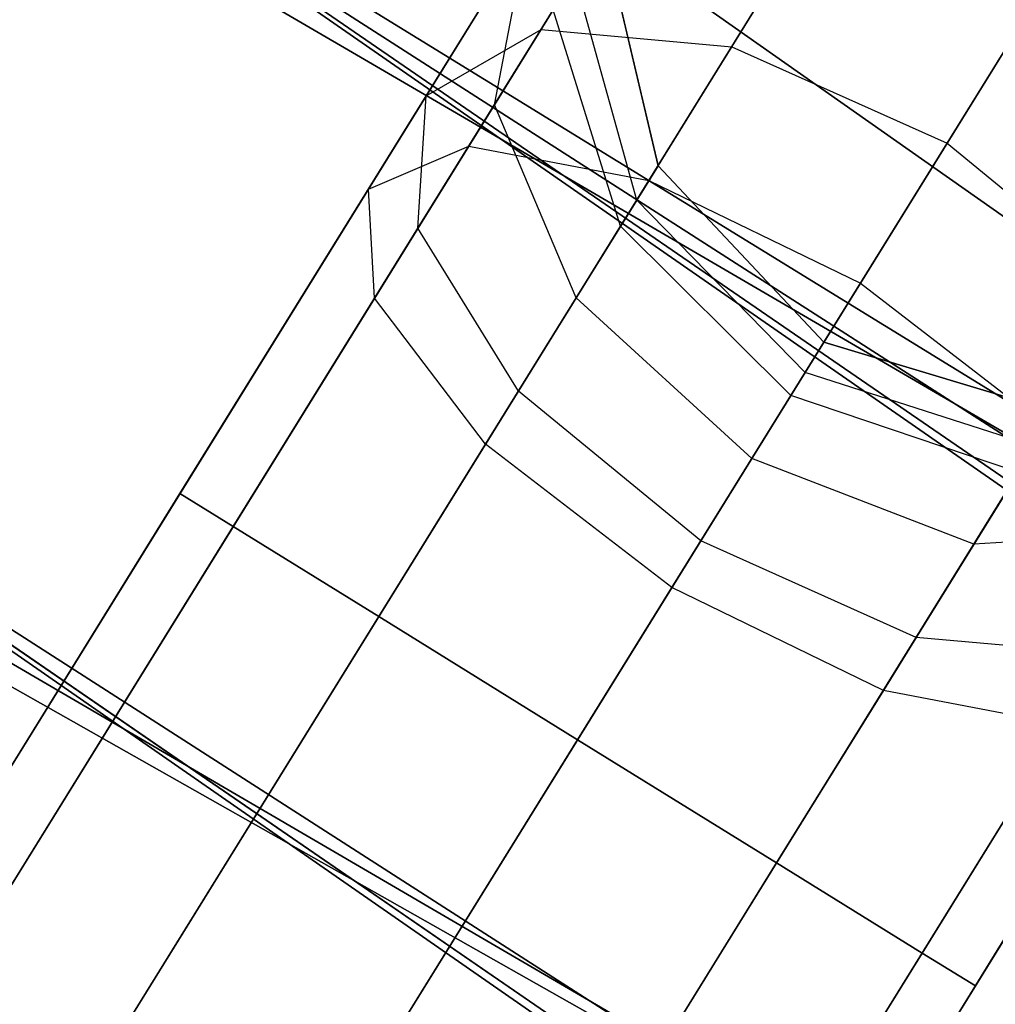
# Model space of a CAD drawing. Extents: x -129 to 129, y -127 to 130.
# Tile 105 of 188: x -34.29 to -32.2, y -52.78 to -50.68. Entities that reach past the tile are written whole.
import ezdxf

# ---------------------------------------------------------------- set-up
doc = ezdxf.new("R2010")
doc.units = 0
doc.header["$LTSCALE"] = 25.4
doc.layers.get('0').update_dxf_attribs({"linetype": 'CONTINUOUS'})

# ---------------------------------------------------------------- blocks, each defined once
blk = doc.blocks.new('NOME_B_PM2_STL')
at = {"color": 0}
for p, q in [((91.0597, -47.4466, 18.9499), (98.761, -52.8635, 18.9499)), ((98.761, -52.8635, 17.9499), (91.0597, -47.4466, 17.9499)), ((91.0597, -47.4466, 18.9499), (98.761, -52.8635, 18.9499)), ((98.761, -52.8635, 17.9499), (91.0597, -47.4466, 17.9499)), ((98.8257, -53.4824, 540.5779), (91.0293, -48.0681, 540.5779)), ((91.0293, -48.0681, 525.5779), (98.8257, -53.4824, 525.5779)), ((91.0293, -48.0681, 525.5779), (98.8257, -53.4824, 525.5779)), ((98.8257, -53.4824, 540.5779), (91.0293, -48.0681, 540.5779)), ((99.0944, -53.639, 26.5779), (91.2708, -48.2639, 26.5779)), ((91.2708, -48.2639, 17.0779), (99.0944, -53.639, 17.0779)), ((91.2708, -48.2639, 17.0779), (99.0944, -53.639, 17.0779)), ((99.0944, -53.639, 26.5779), (91.2708, -48.2639, 26.5779)), ((98.8422, -48.7266, 524.5779), (72.5206, -91.2375, 524.5779)), ((98.8422, -48.7266, 524.5779), (72.5206, -91.2375, 524.5779)), ((72.5206, -91.2375, 344.5779), (98.8422, -48.7266, 344.5779)), ((72.5206, -91.2375, 344.5779), (98.8422, -48.7266, 344.5779)), ((98.9561, -48.7972, 525.0779), (72.6345, -91.308, 525.0779)), ((98.9561, -48.7972, 525.0779), (72.6345, -91.308, 525.0779)), ((98.9561, -48.7972, 524.0779), (72.6345, -91.308, 524.0779)), ((98.9561, -48.7972, 524.0779), (72.6345, -91.308, 524.0779)), ((72.6345, -91.308, 344.0779), (98.9561, -48.7972, 344.0779)), ((72.6345, -91.308, 344.0779), (98.9561, -48.7972, 344.0779)), ((72.6345, -91.308, 345.0779), (98.9561, -48.7972, 345.0779)), ((72.6345, -91.308, 345.0779), (98.9561, -48.7972, 345.0779)), ((99.2673, -48.9899, 525.4439), (72.9457, -91.5007, 525.4439)), ((99.2673, -48.9899, 525.4439), (72.9457, -91.5007, 525.4439)), ((99.2673, -48.9899, 523.7119), (72.9457, -91.5007, 523.7119)), ((99.2673, -48.9899, 523.7119), (72.9457, -91.5007, 523.7119)), ((72.9457, -91.5007, 343.7118), (99.2673, -48.9899, 343.7118)), ((72.9457, -91.5007, 343.7118), (99.2673, -48.9899, 343.7118)), ((72.9457, -91.5007, 345.4439), (99.2673, -48.9899, 345.4439)), ((72.9457, -91.5007, 345.4439), (99.2673, -48.9899, 345.4439)), ((90.0818, -49.231, 540.5779), (98.067, -54.7763, 540.5779)), ((98.067, -54.7763, 525.5779), (90.0818, -49.231, 525.5779)), ((90.0818, -49.231, 540.5779), (98.067, -54.7763, 540.5779)), ((98.067, -54.7763, 525.5779), (90.0818, -49.231, 525.5779)), ((99.6924, -49.2531, 523.5779), (73.3708, -91.7639, 523.5779)), ((99.6924, -49.2531, 525.5779), (73.3708, -91.7639, 525.5779)), ((99.6924, -49.2531, 525.5779), (73.3708, -91.7639, 525.5779)), ((99.6924, -49.2531, 523.5779), (73.3708, -91.7639, 523.5779)), ((73.3708, -91.7639, 345.5779), (99.6924, -49.2531, 345.5779)), ((73.3708, -91.7639, 343.5779), (99.6924, -49.2531, 343.5779)), ((73.3708, -91.7639, 343.5779), (99.6924, -49.2531, 343.5779)), ((73.3708, -91.7639, 345.5779), (99.6924, -49.2531, 345.5779)), ((90.3293, -49.4316, 26.5779), (98.3421, -54.9368, 26.5779)), ((98.3421, -54.9368, 17.0779), (90.3293, -49.4316, 17.0779)), ((90.3293, -49.4316, 26.5779), (98.3421, -54.9368, 26.5779)), ((98.3421, -54.9368, 17.0779), (90.3293, -49.4316, 17.0779)), ((100.8002, -54.5923, 702.0779), (92.8112, -49.4664, 702.0779)), ((92.8112, -49.4664, 692.5779), (100.8002, -54.5923, 692.5779)), ((92.8112, -49.4664, 692.5779), (100.8002, -54.5923, 692.5779)), ((100.8002, -54.5923, 702.0779), (92.8112, -49.4664, 702.0779)), ((100.1175, -49.5163, 523.7119), (73.7959, -92.0272, 523.7119)), ((100.1175, -49.5163, 523.7119), (73.7959, -92.0272, 523.7119)), ((100.1175, -49.5163, 525.4439), (73.7959, -92.0272, 525.4439)), ((100.1175, -49.5163, 525.4439), (73.7959, -92.0272, 525.4439)), ((73.7959, -92.0272, 345.4439), (100.1175, -49.5163, 345.4439)), ((73.7959, -92.0272, 345.4439), (100.1175, -49.5163, 345.4439)), ((73.7959, -92.0272, 343.7118), (100.1175, -49.5163, 343.7118)), ((73.7959, -92.0272, 343.7118), (100.1175, -49.5163, 343.7118)), ((100.4287, -49.709, 524.0779), (74.1071, -92.2198, 524.0779)), ((100.4287, -49.709, 524.0779), (74.1071, -92.2198, 524.0779)), ((100.4287, -49.709, 525.0779), (74.1071, -92.2198, 525.0779)), ((100.4287, -49.709, 525.0779), (74.1071, -92.2198, 525.0779)), ((74.1071, -92.2198, 345.0779), (100.4287, -49.709, 345.0779)), ((74.1071, -92.2198, 345.0779), (100.4287, -49.709, 345.0779)), ((74.1071, -92.2198, 344.0779), (100.4287, -49.709, 344.0779)), ((74.1071, -92.2198, 344.0779), (100.4287, -49.709, 344.0779)), ((100.5426, -49.7795, 524.5779), (74.221, -92.2904, 524.5779)), ((100.5426, -49.7795, 524.5779), (74.221, -92.2904, 524.5779)), ((74.221, -92.2904, 344.5779), (100.5426, -49.7795, 344.5779)), ((74.221, -92.2904, 344.5779), (100.5426, -49.7795, 344.5779)), ((93.7712, -50.1156, 19.0779), (101.8482, -55.0874, 19.0779)), ((101.8482, -55.0874, 20.0779), (93.7712, -50.1156, 20.0779)), ((93.7712, -50.1156, 19.0779), (101.8482, -55.0874, 19.0779)), ((101.8482, -55.0874, 20.0779), (93.7712, -50.1156, 20.0779)), ((91.9069, -50.6632, 702.0779), (100.0892, -55.9131, 702.0779)), ((100.0892, -55.9131, 692.5779), (91.9069, -50.6632, 692.5779)), ((91.9069, -50.6632, 702.0779), (100.0892, -55.9131, 702.0779)), ((100.0892, -55.9131, 692.5779), (91.9069, -50.6632, 692.5779)), ((103.1333, -55.7854, 343.5779), (94.9348, -51.0016, 343.5779)), ((94.9348, -51.0016, 328.5779), (103.1333, -55.7854, 328.5779)), ((94.9348, -51.0016, 328.5779), (103.1333, -55.7854, 328.5779)), ((103.1333, -55.7854, 343.5779), (94.9348, -51.0016, 343.5779)), ((97.4231, -51.9684, 28.0599), (97.9753, -51.0765, 27.0109)), ((97.4231, -51.9684, 28.0599), (97.9753, -51.0765, 27.0109)), ((97.0155, -51.9313, 27.7429), (97.4973, -51.1533, 26.8279)), ((97.0155, -51.9313, 27.7429), (97.4973, -51.1533, 26.8279)), ((97.8835, -52.1747, 28.1759), (98.4615, -51.2411, 27.0779)), ((97.8835, -52.1747, 28.1759), (98.4615, -51.2411, 27.0779)), ((96.77, -52.0733, 27.3099), (97.1554, -51.4509, 26.5779)), ((96.77, -52.0733, 27.3099), (97.1554, -51.4509, 26.5779)), ((97.7356, -51.4637, 691.5513), (97.2461, -52.2543, 690.93)), ((97.7356, -51.4637, 691.5513), (97.2461, -52.2543, 690.93)), ((97.2461, -52.2543, 542.2257), (97.7356, -51.4637, 541.6044)), ((97.2461, -52.2543, 542.2257), (97.7356, -51.4637, 541.6044)), ((97.7356, -51.4637, 327.5513), (97.2461, -52.2543, 326.93)), ((97.7356, -51.4637, 327.5513), (97.2461, -52.2543, 326.93)), ((97.2881, -51.4911, 691.8101), (96.8611, -52.1807, 691.2682)), ((97.2881, -51.4911, 691.8101), (96.8611, -52.1807, 691.2682)), ((96.8611, -52.1807, 541.8876), (97.2881, -51.4911, 541.3456)), ((96.8611, -52.1807, 541.8876), (97.2881, -51.4911, 541.3456)), ((97.2881, -51.4911, 327.8101), (96.8611, -52.1807, 327.2682)), ((97.2881, -51.4911, 327.8101), (96.8611, -52.1807, 327.2682)), ((98.2105, -51.6464, 691.4565), (97.6982, -52.4739, 690.8062)), ((98.2105, -51.6464, 691.4565), (97.6982, -52.4739, 690.8062)), ((97.6982, -52.4739, 542.3495), (98.2105, -51.6464, 541.6992)), ((97.6982, -52.4739, 542.3495), (98.2105, -51.6464, 541.6992)), ((98.2105, -51.6464, 327.4565), (97.6982, -52.4739, 326.8062)), ((98.2105, -51.6464, 327.4565), (97.6982, -52.4739, 326.8062)), ((96.9881, -51.7212, 692.1636), (96.6465, -52.2728, 691.7301)), ((96.9881, -51.7212, 692.1636), (96.6465, -52.2728, 691.7301)), ((96.6465, -52.2728, 541.4256), (96.9881, -51.7212, 540.9921)), ((96.6465, -52.2728, 541.4256), (96.9881, -51.7212, 540.9921)), ((96.9881, -51.7212, 328.1636), (96.6465, -52.2728, 327.7301)), ((96.9881, -51.7212, 328.1636), (96.6465, -52.2728, 327.7301)), ((96.9159, -52.0923, 692.5172), (96.9881, -51.7212, 692.1636)), ((96.9159, -52.0923, 692.5172), (96.9881, -51.7212, 692.1636)), ((96.9159, -52.0923, 540.6385), (96.9881, -51.7212, 540.9921)), ((96.9159, -52.0923, 540.6385), (96.9881, -51.7212, 540.9921)), ((96.9159, -52.0923, 328.5172), (96.9881, -51.7212, 328.1636)), ((96.9159, -52.0923, 328.5172), (96.9881, -51.7212, 328.1636)), ((97.1471, -51.7188, 699.0779), (97.2657, -52.2226, 699.0779)), ((97.2657, -52.2226, 534.0779), (97.1471, -51.7188, 534.0779)), ((97.1471, -51.7188, 699.0779), (97.2657, -52.2226, 699.0779)), ((97.1471, -51.7188, 693.5779), (97.2657, -52.2226, 693.5779)), ((97.1471, -51.7188, 693.5779), (97.2657, -52.2226, 693.5779)), ((97.1471, -51.7188, 539.5779), (97.2657, -52.2226, 539.5779)), ((97.1471, -51.7188, 539.5779), (97.2657, -52.2226, 539.5779)), ((97.2657, -52.2226, 534.0779), (97.1471, -51.7188, 534.0779)), ((97.1471, -51.7188, 335.0779), (97.2657, -52.2226, 335.0779)), ((97.2657, -52.2226, 21.0779), (97.1471, -51.7188, 21.0779)), ((97.1471, -51.7188, 335.0779), (97.2657, -52.2226, 335.0779)), ((97.1471, -51.7188, 329.5779), (97.2657, -52.2226, 329.5779)), ((97.1471, -51.7188, 329.5779), (97.2657, -52.2226, 329.5779)), ((97.1471, -51.7188, 25.5779), (97.2657, -52.2226, 25.5779)), ((97.1471, -51.7188, 25.5779), (97.2657, -52.2226, 25.5779)), ((97.2657, -52.2226, 21.0779), (97.1471, -51.7188, 21.0779)), ((97.087, -51.8158, 693.0038), (96.9159, -52.0923, 692.5172)), ((97.087, -51.8158, 693.0038), (96.9159, -52.0923, 692.5172)), ((96.9159, -52.0923, 540.6385), (97.087, -51.8158, 540.1519)), ((96.9159, -52.0923, 540.6385), (97.087, -51.8158, 540.1519)), ((97.087, -51.8158, 329.0038), (96.9159, -52.0923, 328.5172)), ((97.087, -51.8158, 329.0038), (96.9159, -52.0923, 328.5172)), ((97.2202, -52.296, 693.1439), (97.087, -51.8158, 693.0038)), ((97.2202, -52.296, 693.1439), (97.087, -51.8158, 693.0038)), ((97.2202, -52.296, 540.0118), (97.087, -51.8158, 540.1519)), ((97.2202, -52.296, 540.0118), (97.087, -51.8158, 540.1519)), ((97.2202, -52.296, 329.1439), (97.087, -51.8158, 329.0038)), ((97.2202, -52.296, 329.1439), (97.087, -51.8158, 329.0038)), ((96.7523, -52.3564, 26.8769), (97.0414, -51.8896, 26.3279)), ((96.7523, -52.3564, 26.8769), (97.0414, -51.8896, 26.3279)), ((97.1857, -52.3518, 26.1448), (97.0414, -51.8896, 26.3279)), ((97.1857, -52.3518, 26.1448), (97.0414, -51.8896, 26.3279)), ((96.3575, -52.9941, 28.0779), (97.0155, -51.9313, 27.7429)), ((96.3575, -52.9941, 28.0779), (97.0155, -51.9313, 27.7429)), ((96.77, -52.0733, 27.3099), (97.0155, -51.9313, 27.7429)), ((96.77, -52.0733, 27.3099), (97.0155, -51.9313, 27.7429)), ((97.0155, -51.9313, 27.7429), (97.4231, -51.9684, 28.0599)), ((97.0155, -51.9313, 27.7429), (97.4231, -51.9684, 28.0599)), ((96.6687, -53.1868, 28.4439), (97.4231, -51.9684, 28.0599)), ((96.6687, -53.1868, 28.4439), (97.4231, -51.9684, 28.0599)), ((97.4231, -51.9684, 28.0599), (97.8835, -52.1747, 28.1759)), ((97.4231, -51.9684, 28.0599), (97.8835, -52.1747, 28.1759)), ((96.2436, -52.9236, 27.5779), (96.77, -52.0733, 27.3099)), ((96.2436, -52.9236, 27.5779), (96.77, -52.0733, 27.3099)), ((96.7523, -52.3564, 26.8769), (96.77, -52.0733, 27.3099)), ((96.7523, -52.3564, 26.8769), (96.77, -52.0733, 27.3099)), ((96.9159, -52.0923, 692.5172), (96.6597, -52.506, 692.192)), ((96.9159, -52.0923, 692.5172), (96.6597, -52.506, 692.192)), ((96.6597, -52.506, 540.9637), (96.9159, -52.0923, 540.6385)), ((96.6597, -52.506, 540.9637), (96.9159, -52.0923, 540.6385)), ((96.9159, -52.0923, 328.5172), (96.6597, -52.506, 328.192)), ((96.9159, -52.0923, 328.5172), (96.6597, -52.506, 328.192)), ((97.0908, -52.505, 692.776), (96.9159, -52.0923, 692.5172)), ((97.0908, -52.505, 692.776), (96.9159, -52.0923, 692.5172)), ((97.0908, -52.505, 540.3797), (96.9159, -52.0923, 540.6385)), ((97.0908, -52.505, 540.3797), (96.9159, -52.0923, 540.6385)), ((97.0908, -52.505, 328.776), (96.9159, -52.0923, 328.5172)), ((97.0908, -52.505, 328.776), (96.9159, -52.0923, 328.5172)), ((96.8611, -52.1807, 691.2682), (96.3575, -52.9941, 691.0779)), ((96.8611, -52.1807, 691.2682), (96.3575, -52.9941, 691.0779)), ((96.3575, -52.9941, 542.0779), (96.8611, -52.1807, 541.8876)), ((96.3575, -52.9941, 542.0779), (96.8611, -52.1807, 541.8876)), ((96.8611, -52.1807, 327.2682), (96.3575, -52.9941, 327.0779)), ((96.8611, -52.1807, 327.2682), (96.3575, -52.9941, 327.0779)), ((96.6465, -52.2728, 691.7301), (96.8611, -52.1807, 691.2682)), ((96.6465, -52.2728, 691.7301), (96.8611, -52.1807, 691.2682)), ((96.6465, -52.2728, 541.4256), (96.8611, -52.1807, 541.8876)), ((96.6465, -52.2728, 541.4256), (96.8611, -52.1807, 541.8876)), ((96.6465, -52.2728, 327.7301), (96.8611, -52.1807, 327.2682)), ((96.6465, -52.2728, 327.7301), (96.8611, -52.1807, 327.2682)), ((96.8611, -52.1807, 691.2682), (97.2461, -52.2543, 690.93)), ((96.8611, -52.1807, 691.2682), (97.2461, -52.2543, 690.93)), ((96.8611, -52.1807, 541.8876), (97.2461, -52.2543, 542.2257)), ((96.8611, -52.1807, 541.8876), (97.2461, -52.2543, 542.2257)), ((96.8611, -52.1807, 327.2682), (97.2461, -52.2543, 326.93)), ((96.8611, -52.1807, 327.2682), (97.2461, -52.2543, 326.93)), ((97.0938, -53.45, 28.5779), (97.8835, -52.1747, 28.1759)), ((97.0938, -53.45, 28.5779), (97.8835, -52.1747, 28.1759)), ((97.8835, -52.1747, 28.1759), (98.2733, -52.4948, 28.0599)), ((97.8835, -52.1747, 28.1759), (98.2733, -52.4948, 28.0599)), ((97.1857, -52.3518, 26.1448), (97.2657, -52.2226, 25.5779)), ((97.1857, -52.3518, 26.1448), (97.2657, -52.2226, 25.5779)), ((97.2657, -52.2226, 693.5779), (97.2202, -52.296, 693.1439)), ((97.2657, -52.2226, 693.5779), (97.2202, -52.296, 693.1439)), ((97.2202, -52.296, 540.0118), (97.2657, -52.2226, 539.5779)), ((97.2202, -52.296, 540.0118), (97.2657, -52.2226, 539.5779)), ((97.2657, -52.2226, 329.5779), (97.2202, -52.296, 329.1439)), ((97.2657, -52.2226, 329.5779), (97.2202, -52.296, 329.1439)), ((97.2657, -52.2226, 699.0779), (97.6202, -52.5998, 699.0779)), ((97.6202, -52.5998, 534.0779), (97.2657, -52.2226, 534.0779)), ((97.2657, -52.2226, 699.0779), (97.6202, -52.5998, 699.0779)), ((97.2657, -52.2226, 699.0779), (97.2657, -52.2226, 693.5779)), ((97.2657, -52.2226, 693.5779), (97.6202, -52.5998, 693.5779)), ((97.2657, -52.2226, 699.0779), (97.2657, -52.2226, 693.5779)), ((97.2657, -52.2226, 693.5779), (97.6202, -52.5998, 693.5779)), ((97.2657, -52.2226, 539.5779), (97.6202, -52.5998, 539.5779)), ((97.2657, -52.2226, 539.5779), (97.6202, -52.5998, 539.5779)), ((97.2657, -52.2226, 539.5779), (97.2657, -52.2226, 534.0779)), ((97.6202, -52.5998, 534.0779), (97.2657, -52.2226, 534.0779)), ((97.2657, -52.2226, 539.5779), (97.2657, -52.2226, 534.0779)), ((97.2657, -52.2226, 335.0779), (97.6202, -52.5998, 335.0779)), ((97.6202, -52.5998, 21.0779), (97.2657, -52.2226, 21.0779)), ((97.2657, -52.2226, 335.0779), (97.6202, -52.5998, 335.0779)), ((97.2657, -52.2226, 335.0779), (97.2657, -52.2226, 329.5779)), ((97.2657, -52.2226, 329.5779), (97.6202, -52.5998, 329.5779)), ((97.2657, -52.2226, 335.0779), (97.2657, -52.2226, 329.5779)), ((97.2657, -52.2226, 329.5779), (97.6202, -52.5998, 329.5779)), ((97.2657, -52.2226, 25.5779), (97.6202, -52.5998, 25.5779)), ((97.2657, -52.2226, 25.5779), (97.6202, -52.5998, 25.5779)), ((97.2657, -52.2226, 25.5779), (97.2657, -52.2226, 21.0779)), ((97.6202, -52.5998, 21.0779), (97.2657, -52.2226, 21.0779)), ((97.2657, -52.2226, 25.5779), (97.2657, -52.2226, 21.0779)), ((94.0818, -52.2355, 343.5779), (102.4787, -57.135, 343.5779)), ((102.4787, -57.135, 328.5779), (94.0818, -52.2355, 328.5779)), ((94.0818, -52.2355, 343.5779), (102.4787, -57.135, 343.5779)), ((102.4787, -57.135, 328.5779), (94.0818, -52.2355, 328.5779)), ((97.2461, -52.2543, 690.93), (96.6687, -53.1868, 690.7119)), ((97.2461, -52.2543, 690.93), (96.6687, -53.1868, 690.7119)), ((96.6687, -53.1868, 542.4439), (97.2461, -52.2543, 542.2257)), ((96.6687, -53.1868, 542.4439), (97.2461, -52.2543, 542.2257)), ((97.2461, -52.2543, 326.93), (96.6687, -53.1868, 326.7119)), ((97.2461, -52.2543, 326.93), (96.6687, -53.1868, 326.7119)), ((97.2461, -52.2543, 690.93), (97.6982, -52.4739, 690.8062)), ((97.2461, -52.2543, 690.93), (97.6982, -52.4739, 690.8062)), ((97.2461, -52.2543, 542.2257), (97.6982, -52.4739, 542.3495)), ((97.2461, -52.2543, 542.2257), (97.6982, -52.4739, 542.3495)), ((97.2461, -52.2543, 326.93), (97.6982, -52.4739, 326.8062)), ((97.2461, -52.2543, 326.93), (97.6982, -52.4739, 326.8062)), ((96.6465, -52.2728, 691.7301), (96.2436, -52.9236, 691.5779)), ((96.6465, -52.2728, 691.7301), (96.2436, -52.9236, 691.5779)), ((96.2436, -52.9236, 541.5779), (96.6465, -52.2728, 541.4256)), ((96.2436, -52.9236, 541.5779), (96.6465, -52.2728, 541.4256)), ((96.6465, -52.2728, 327.7301), (96.2436, -52.9236, 327.5779)), ((96.6465, -52.2728, 327.7301), (96.2436, -52.9236, 327.5779)), ((96.6597, -52.506, 692.192), (96.6465, -52.2728, 691.7301)), ((96.6597, -52.506, 692.192), (96.6465, -52.2728, 691.7301)), ((96.6597, -52.506, 540.9637), (96.6465, -52.2728, 541.4256)), ((96.6597, -52.506, 540.9637), (96.6465, -52.2728, 541.4256)), ((96.6597, -52.506, 328.192), (96.6465, -52.2728, 327.7301)), ((96.6597, -52.506, 328.192), (96.6465, -52.2728, 327.7301)), ((97.2202, -52.296, 693.1439), (97.0908, -52.505, 692.776)), ((97.2202, -52.296, 693.1439), (97.0908, -52.505, 692.776)), ((97.0908, -52.505, 540.3797), (97.2202, -52.296, 540.0118)), ((97.0908, -52.505, 540.3797), (97.2202, -52.296, 540.0118)), ((97.2202, -52.296, 329.1439), (97.0908, -52.505, 328.776)), ((97.2202, -52.296, 329.1439), (97.0908, -52.505, 328.776)), ((97.5802, -52.6645, 693.1952), (97.2202, -52.296, 693.1439)), ((97.5802, -52.6645, 693.1952), (97.2202, -52.296, 693.1439)), ((97.5802, -52.6645, 539.9606), (97.2202, -52.296, 540.0118)), ((97.5802, -52.6645, 539.9606), (97.2202, -52.296, 540.0118)), ((97.5802, -52.6645, 329.1952), (97.2202, -52.296, 329.1439)), ((97.5802, -52.6645, 329.1952), (97.2202, -52.296, 329.1439)), ((96.9672, -52.7047, 26.5599), (97.1857, -52.3518, 26.1448)), ((96.9672, -52.7047, 26.5599), (97.1857, -52.3518, 26.1448)), ((97.5497, -52.7137, 26.0779), (97.1857, -52.3518, 26.1448)), ((97.5497, -52.7137, 26.0779), (97.1857, -52.3518, 26.1448)), ((96.3575, -52.9941, 27.0779), (96.7523, -52.3564, 26.8769)), ((96.3575, -52.9941, 27.0779), (96.7523, -52.3564, 26.8769)), ((96.9672, -52.7047, 26.5599), (96.7523, -52.3564, 26.8769)), ((96.9672, -52.7047, 26.5599), (96.7523, -52.3564, 26.8769)), ((97.6982, -52.4739, 690.8062), (97.0938, -53.45, 690.5779)), ((97.6982, -52.4739, 690.8062), (97.0938, -53.45, 690.5779)), ((97.0938, -53.45, 542.5779), (97.6982, -52.4739, 542.3495)), ((97.0938, -53.45, 542.5779), (97.6982, -52.4739, 542.3495)), ((97.6982, -52.4739, 326.8062), (97.0938, -53.45, 326.5779)), ((97.6982, -52.4739, 326.8062), (97.0938, -53.45, 326.5779)), ((97.6982, -52.4739, 690.8062), (98.0963, -52.7807, 690.93)), ((97.6982, -52.4739, 690.8062), (98.0963, -52.7807, 690.93)), ((97.6982, -52.4739, 542.3495), (98.0963, -52.7807, 542.2257)), ((97.6982, -52.4739, 542.3495), (98.0963, -52.7807, 542.2257)), ((97.6982, -52.4739, 326.8062), (98.0963, -52.7807, 326.93)), ((97.6982, -52.4739, 326.8062), (98.0963, -52.7807, 326.93)), ((97.5189, -53.7132, 28.4439), (98.2733, -52.4948, 28.0599)), ((97.5189, -53.7132, 28.4439), (98.2733, -52.4948, 28.0599)), ((96.6597, -52.506, 692.192), (96.3575, -52.9941, 692.0779)), ((96.6597, -52.506, 692.192), (96.3575, -52.9941, 692.0779)), ((96.3575, -52.9941, 541.0779), (96.6597, -52.506, 540.9637)), ((96.3575, -52.9941, 541.0779), (96.6597, -52.506, 540.9637)), ((96.6597, -52.506, 328.192), (96.3575, -52.9941, 328.0779)), ((96.6597, -52.506, 328.192), (96.3575, -52.9941, 328.0779)), ((96.8971, -52.8178, 692.5302), (96.6597, -52.506, 692.192)), ((96.8971, -52.8178, 692.5302), (96.6597, -52.506, 692.192)), ((96.8971, -52.8178, 540.6255), (96.6597, -52.506, 540.9637)), ((96.8971, -52.8178, 540.6255), (96.6597, -52.506, 540.9637)), ((96.8971, -52.8178, 328.5302), (96.6597, -52.506, 328.192)), ((96.8971, -52.8178, 328.5302), (96.6597, -52.506, 328.192)), ((97.0908, -52.505, 692.776), (96.8971, -52.8178, 692.5302)), ((97.0908, -52.505, 692.776), (96.8971, -52.8178, 692.5302)), ((96.8971, -52.8178, 540.6255), (97.0908, -52.505, 540.3797)), ((96.8971, -52.8178, 540.6255), (97.0908, -52.505, 540.3797)), ((97.0908, -52.505, 328.776), (96.8971, -52.8178, 328.5302)), ((97.0908, -52.505, 328.776), (96.8971, -52.8178, 328.5302)), ((97.4661, -52.8488, 692.8708), (97.0908, -52.505, 692.776)), ((97.4661, -52.8488, 692.8708), (97.0908, -52.505, 692.776)), ((97.4661, -52.8488, 540.285), (97.0908, -52.505, 540.3797)), ((97.4661, -52.8488, 540.285), (97.0908, -52.505, 540.3797)), ((97.4661, -52.8488, 328.8708), (97.0908, -52.505, 328.776)), ((97.4661, -52.8488, 328.8708), (97.0908, -52.505, 328.776)), ((97.6202, -52.5998, 25.5779), (97.5497, -52.7137, 26.0779)), ((97.6202, -52.5998, 25.5779), (97.5497, -52.7137, 26.0779)), ((97.5802, -52.6645, 693.1952), (97.6202, -52.5998, 693.5779)), ((97.5802, -52.6645, 693.1952), (97.6202, -52.5998, 693.5779)), ((97.6202, -52.5998, 539.5779), (97.5802, -52.6645, 539.9606)), ((97.6202, -52.5998, 539.5779), (97.5802, -52.6645, 539.9606)), ((97.5802, -52.6645, 329.1952), (97.6202, -52.5998, 329.5779)), ((97.5802, -52.6645, 329.1952), (97.6202, -52.5998, 329.5779)), ((97.6202, -52.5998, 699.0779), (98.1159, -52.7491, 699.0779)), ((98.1159, -52.7491, 534.0779), (97.6202, -52.5998, 534.0779)), ((97.6202, -52.5998, 699.0779), (98.1159, -52.7491, 699.0779)), ((97.6202, -52.5998, 699.0779), (97.6202, -52.5998, 693.5779)), ((97.6202, -52.5998, 693.5779), (98.1159, -52.7491, 693.5779)), ((97.6202, -52.5998, 699.0779), (97.6202, -52.5998, 693.5779)), ((97.6202, -52.5998, 693.5779), (98.1159, -52.7491, 693.5779)), ((97.6202, -52.5998, 539.5779), (98.1159, -52.7491, 539.5779)), ((97.6202, -52.5998, 539.5779), (98.1159, -52.7491, 539.5779)), ((97.6202, -52.5998, 539.5779), (97.6202, -52.5998, 534.0779)), ((98.1159, -52.7491, 534.0779), (97.6202, -52.5998, 534.0779)), ((97.6202, -52.5998, 539.5779), (97.6202, -52.5998, 534.0779)), ((97.6202, -52.5998, 335.0779), (98.1159, -52.7491, 335.0779)), ((98.1159, -52.7491, 21.0779), (97.6202, -52.5998, 21.0779)), ((97.6202, -52.5998, 335.0779), (98.1159, -52.7491, 335.0779)), ((97.6202, -52.5998, 335.0779), (97.6202, -52.5998, 329.5779)), ((97.6202, -52.5998, 329.5779), (98.1159, -52.7491, 329.5779)), ((97.6202, -52.5998, 335.0779), (97.6202, -52.5998, 329.5779)), ((97.6202, -52.5998, 329.5779), (98.1159, -52.7491, 329.5779)), ((97.6202, -52.5998, 25.5779), (98.1159, -52.7491, 25.5779)), ((97.6202, -52.5998, 25.5779), (98.1159, -52.7491, 25.5779)), ((97.6202, -52.5998, 25.5779), (97.6202, -52.5998, 21.0779)), ((98.1159, -52.7491, 21.0779), (97.6202, -52.5998, 21.0779)), ((97.6202, -52.5998, 25.5779), (97.6202, -52.5998, 21.0779)), ((97.4661, -52.8488, 692.8708), (97.5802, -52.6645, 693.1952)), ((97.4661, -52.8488, 692.8708), (97.5802, -52.6645, 693.1952)), ((97.5802, -52.6645, 539.9606), (97.4661, -52.8488, 540.285)), ((97.5802, -52.6645, 539.9606), (97.4661, -52.8488, 540.285)), ((97.4661, -52.8488, 328.8708), (97.5802, -52.6645, 329.1952)), ((97.4661, -52.8488, 328.8708), (97.5802, -52.6645, 329.1952)), ((98.0704, -52.8225, 693.1439), (97.5802, -52.6645, 693.1952)), ((98.0704, -52.8225, 693.1439), (97.5802, -52.6645, 693.1952)), ((98.0704, -52.8225, 540.0118), (97.5802, -52.6645, 539.9606)), ((98.0704, -52.8225, 540.0118), (97.5802, -52.6645, 539.9606)), ((98.0704, -52.8225, 329.1439), (97.5802, -52.6645, 329.1952)), ((98.0704, -52.8225, 329.1439), (97.5802, -52.6645, 329.1952)), ((96.6687, -53.1868, 26.7118), (96.9672, -52.7047, 26.5599)), ((96.6687, -53.1868, 26.7118), (96.9672, -52.7047, 26.5599)), ((97.357, -53.0249, 26.4439), (96.9672, -52.7047, 26.5599)), ((97.357, -53.0249, 26.4439), (96.9672, -52.7047, 26.5599)), ((103.2593, -57.507, 702.0779), (94.7965, -52.7223, 702.0779)), ((94.7965, -52.7223, 703.0779), (103.2593, -57.507, 703.0779)), ((103.2593, -57.507, 702.0779), (94.7965, -52.7223, 702.0779)), ((94.7965, -52.7223, 703.0779), (103.2593, -57.507, 703.0779)), ((97.5497, -52.7137, 26.0779), (97.357, -53.0249, 26.4439)), ((97.5497, -52.7137, 26.0779), (97.357, -53.0249, 26.4439)), ((98.0359, -52.8783, 26.1448), (97.5497, -52.7137, 26.0779)), ((98.0359, -52.8783, 26.1448), (97.5497, -52.7137, 26.0779)), ((98.0963, -52.7807, 690.93), (97.5189, -53.7132, 690.7119)), ((98.0963, -52.7807, 690.93), (97.5189, -53.7132, 690.7119)), ((97.5189, -53.7132, 542.4439), (98.0963, -52.7807, 542.2257)), ((97.5189, -53.7132, 542.4439), (98.0963, -52.7807, 542.2257)), ((98.0963, -52.7807, 326.93), (97.5189, -53.7132, 326.7119)), ((98.0963, -52.7807, 326.93), (97.5189, -53.7132, 326.7119)), ((96.8971, -52.8178, 692.5302), (96.6687, -53.1868, 692.4439)), ((96.8971, -52.8178, 692.5302), (96.6687, -53.1868, 692.4439)), ((96.6687, -53.1868, 540.7119), (96.8971, -52.8178, 540.6255)), ((96.6687, -53.1868, 540.7119), (96.8971, -52.8178, 540.6255)), ((96.8971, -52.8178, 328.5302), (96.6687, -53.1868, 328.4439)), ((96.8971, -52.8178, 328.5302), (96.6687, -53.1868, 328.4439)), ((97.2953, -53.1246, 692.654), (96.8971, -52.8178, 692.5302)), ((97.2953, -53.1246, 692.654), (96.8971, -52.8178, 692.5302)), ((97.2953, -53.1246, 540.5018), (96.8971, -52.8178, 540.6255)), ((97.2953, -53.1246, 540.5018), (96.8971, -52.8178, 540.6255)), ((97.2953, -53.1246, 328.654), (96.8971, -52.8178, 328.5302)), ((97.2953, -53.1246, 328.654), (96.8971, -52.8178, 328.5302)), ((98.0704, -52.8225, 693.1439), (97.941, -53.0315, 692.776)), ((98.0704, -52.8225, 693.1439), (97.941, -53.0315, 692.776)), ((97.941, -53.0315, 540.3797), (98.0704, -52.8225, 540.0118)), ((97.941, -53.0315, 540.3797), (98.0704, -52.8225, 540.0118)), ((98.0704, -52.8225, 329.1439), (97.941, -53.0315, 328.776)), ((98.0704, -52.8225, 329.1439), (97.941, -53.0315, 328.776)), ((97.2953, -53.1246, 692.654), (97.4661, -52.8488, 692.8708)), ((97.2953, -53.1246, 692.654), (97.4661, -52.8488, 692.8708)), ((97.4661, -52.8488, 540.285), (97.2953, -53.1246, 540.5018)), ((97.4661, -52.8488, 540.285), (97.2953, -53.1246, 540.5018)), ((97.2953, -53.1246, 328.654), (97.4661, -52.8488, 328.8708)), ((97.2953, -53.1246, 328.654), (97.4661, -52.8488, 328.8708)), ((97.941, -53.0315, 692.776), (97.4661, -52.8488, 692.8708)), ((97.941, -53.0315, 692.776), (97.4661, -52.8488, 692.8708)), ((97.941, -53.0315, 540.3797), (97.4661, -52.8488, 540.285)), ((97.941, -53.0315, 540.3797), (97.4661, -52.8488, 540.285)), ((97.941, -53.0315, 328.776), (97.4661, -52.8488, 328.8708)), ((97.941, -53.0315, 328.776), (97.4661, -52.8488, 328.8708)), ((97.8301, -53.9059, 28.0779), (98.4882, -52.8431, 27.7429)), ((97.8301, -53.9059, 28.0779), (98.4882, -52.8431, 27.7429)), ((97.8174, -53.2311, 26.5599), (98.0359, -52.8783, 26.1448)), ((97.8174, -53.2311, 26.5599), (98.0359, -52.8783, 26.1448)), ((96.2436, -52.9236, 327.5779), (86.6725, -68.3813, 327.5779)), ((96.2436, -52.9236, 327.5779), (86.6725, -68.3813, 327.5779)), ((92.1943, -59.4634, 541.5779), (96.2436, -52.9236, 541.5779)), ((92.1943, -59.4634, 541.5779), (96.2436, -52.9236, 541.5779)), ((93.6371, -57.1332, 28.2004), (96.2436, -52.9236, 27.5779)), ((93.6371, -57.1332, 28.2004), (96.2436, -52.9236, 27.5779)), ((96.2436, -52.9236, 691.5779), (94.4958, -55.7463, 691.3004)), ((96.2436, -52.9236, 691.5779), (94.4958, -55.7463, 691.3004)), ((96.2436, -52.9236, 691.5779), (96.3575, -52.9941, 692.0779)), ((96.3575, -52.9941, 691.0779), (96.2436, -52.9236, 691.5779)), ((96.2436, -52.9236, 691.5779), (96.3575, -52.9941, 692.0779)), ((96.3575, -52.9941, 691.0779), (96.2436, -52.9236, 691.5779)), ((96.2436, -52.9236, 541.5779), (96.3575, -52.9941, 541.0779)), ((96.3575, -52.9941, 542.0779), (96.2436, -52.9236, 541.5779)), ((96.2436, -52.9236, 541.5779), (96.3575, -52.9941, 541.0779)), ((96.3575, -52.9941, 542.0779), (96.2436, -52.9236, 541.5779)), ((96.2436, -52.9236, 327.5779), (96.3575, -52.9941, 328.0779)), ((96.3575, -52.9941, 327.0779), (96.2436, -52.9236, 327.5779)), ((96.2436, -52.9236, 327.5779), (96.3575, -52.9941, 328.0779)), ((96.3575, -52.9941, 327.0779), (96.2436, -52.9236, 327.5779)), ((96.2436, -52.9236, 27.5779), (96.3575, -52.9941, 27.0779)), ((96.3575, -52.9941, 28.0779), (96.2436, -52.9236, 27.5779)), ((96.2436, -52.9236, 27.5779), (96.3575, -52.9941, 27.0779)), ((96.3575, -52.9941, 28.0779), (96.2436, -52.9236, 27.5779)), ((96.3575, -52.9941, 328.0779), (86.7865, -68.4519, 328.0779)), ((96.3575, -52.9941, 328.0779), (86.7865, -68.4519, 328.0779)), ((96.3575, -52.9941, 327.0779), (86.7865, -68.4519, 327.0779)), ((96.3575, -52.9941, 327.0779), (86.7865, -68.4519, 327.0779)), ((92.3082, -59.5339, 541.0779), (96.3575, -52.9941, 541.0779)), ((92.3082, -59.5339, 541.0779), (96.3575, -52.9941, 541.0779)), ((92.3082, -59.5339, 542.0779), (96.3575, -52.9941, 542.0779)), ((92.3082, -59.5339, 542.0779), (96.3575, -52.9941, 542.0779)), ((93.6858, -57.309, 27.716), (96.3575, -52.9941, 27.0779)), ((93.6858, -57.309, 27.716), (96.3575, -52.9941, 27.0779)), ((93.8162, -57.0985, 28.6849), (96.3575, -52.9941, 28.0779)), ((93.8162, -57.0985, 28.6849), (96.3575, -52.9941, 28.0779)), ((96.3575, -52.9941, 692.0779), (94.566, -55.8874, 691.7934)), ((96.3575, -52.9941, 692.0779), (94.566, -55.8874, 691.7934)), ((96.3575, -52.9941, 691.0779), (94.6534, -55.7463, 690.8073)), ((96.3575, -52.9941, 691.0779), (94.6534, -55.7463, 690.8073)), ((96.3575, -52.9941, 692.0779), (96.6687, -53.1868, 692.4439)), ((96.6687, -53.1868, 690.7119), (96.3575, -52.9941, 691.0779)), ((96.3575, -52.9941, 692.0779), (96.6687, -53.1868, 692.4439)), ((96.6687, -53.1868, 690.7119), (96.3575, -52.9941, 691.0779)), ((96.3575, -52.9941, 541.0779), (96.6687, -53.1868, 540.7119)), ((96.6687, -53.1868, 542.4439), (96.3575, -52.9941, 542.0779)), ((96.3575, -52.9941, 541.0779), (96.6687, -53.1868, 540.7119)), ((96.6687, -53.1868, 542.4439), (96.3575, -52.9941, 542.0779)), ((96.3575, -52.9941, 328.0779), (96.6687, -53.1868, 328.4439)), ((96.6687, -53.1868, 326.7119), (96.3575, -52.9941, 327.0779)), ((96.3575, -52.9941, 328.0779), (96.6687, -53.1868, 328.4439)), ((96.6687, -53.1868, 326.7119), (96.3575, -52.9941, 327.0779)), ((96.3575, -52.9941, 27.0779), (96.6687, -53.1868, 26.7118)), ((96.6687, -53.1868, 28.4439), (96.3575, -52.9941, 28.0779)), ((96.3575, -52.9941, 27.0779), (96.6687, -53.1868, 26.7118)), ((96.6687, -53.1868, 28.4439), (96.3575, -52.9941, 28.0779)), ((98.3885, -53.0041, 692.5172), (97.941, -53.0315, 692.776)), ((98.3885, -53.0041, 692.5172), (97.941, -53.0315, 692.776)), ((98.3885, -53.0041, 540.6385), (97.941, -53.0315, 540.3797)), ((98.3885, -53.0041, 540.6385), (97.941, -53.0315, 540.3797)), ((98.3885, -53.0041, 328.5172), (97.941, -53.0315, 328.776)), ((98.3885, -53.0041, 328.5172), (97.941, -53.0315, 328.776)), ((97.357, -53.0249, 26.4439), (97.0938, -53.45, 26.5779)), ((97.357, -53.0249, 26.4439), (97.0938, -53.45, 26.5779)), ((97.8174, -53.2311, 26.5599), (97.357, -53.0249, 26.4439)), ((97.8174, -53.2311, 26.5599), (97.357, -53.0249, 26.4439)), ((97.941, -53.0315, 692.776), (97.7474, -53.3443, 692.5302)), ((97.941, -53.0315, 692.776), (97.7474, -53.3443, 692.5302)), ((97.7474, -53.3443, 540.6255), (97.941, -53.0315, 540.3797)), ((97.7474, -53.3443, 540.6255), (97.941, -53.0315, 540.3797)), ((97.941, -53.0315, 328.776), (97.7474, -53.3443, 328.5302)), ((97.941, -53.0315, 328.776), (97.7474, -53.3443, 328.5302)), ((98.3338, -53.0925, 691.2682), (97.8301, -53.9059, 691.0779)), ((98.3338, -53.0925, 691.2682), (97.8301, -53.9059, 691.0779)), ((97.8301, -53.9059, 542.0779), (98.3338, -53.0925, 541.8876)), ((97.8301, -53.9059, 542.0779), (98.3338, -53.0925, 541.8876)), ((98.3338, -53.0925, 327.2682), (97.8301, -53.9059, 327.0779)), ((98.3338, -53.0925, 327.2682), (97.8301, -53.9059, 327.0779)), ((97.0938, -53.45, 692.5779), (97.2953, -53.1246, 692.654)), ((97.0938, -53.45, 692.5779), (97.2953, -53.1246, 692.654)), ((97.2953, -53.1246, 540.5018), (97.0938, -53.45, 540.5779)), ((97.2953, -53.1246, 540.5018), (97.0938, -53.45, 540.5779)), ((97.0938, -53.45, 328.5779), (97.2953, -53.1246, 328.654)), ((97.0938, -53.45, 328.5779), (97.2953, -53.1246, 328.654)), ((97.7474, -53.3443, 692.5302), (97.2953, -53.1246, 692.654)), ((97.7474, -53.3443, 692.5302), (97.2953, -53.1246, 692.654)), ((97.7474, -53.3443, 540.6255), (97.2953, -53.1246, 540.5018)), ((97.7474, -53.3443, 540.6255), (97.2953, -53.1246, 540.5018)), ((97.7474, -53.3443, 328.5302), (97.2953, -53.1246, 328.654)), ((97.7474, -53.3443, 328.5302), (97.2953, -53.1246, 328.654)), ((97.944, -53.9764, 27.5779), (98.4705, -53.1262, 27.3099)), ((97.944, -53.9764, 27.5779), (98.4705, -53.1262, 27.3099)), ((96.6687, -53.1868, 328.4439), (87.0977, -68.6445, 328.4439)), ((96.6687, -53.1868, 328.4439), (87.0977, -68.6445, 328.4439)), ((96.6687, -53.1868, 326.7119), (87.0977, -68.6445, 326.7119)), ((96.6687, -53.1868, 326.7119), (87.0977, -68.6445, 326.7119)), ((92.6194, -59.7266, 540.7119), (96.6687, -53.1868, 540.7119)), ((92.6194, -59.7266, 540.7119), (96.6687, -53.1868, 540.7119)), ((92.6194, -59.7266, 542.4439), (96.6687, -53.1868, 542.4439)), ((92.6194, -59.7266, 542.4439), (96.6687, -53.1868, 542.4439)), ((93.9493, -57.5787, 27.3614), (96.6687, -53.1868, 26.7118)), ((93.9493, -57.5787, 27.3614), (96.6687, -53.1868, 26.7118)), ((94.1751, -57.2141, 29.0395), (96.6687, -53.1868, 28.4439)), ((94.1751, -57.2141, 29.0395), (96.6687, -53.1868, 28.4439)), ((96.6687, -53.1868, 692.4439), (94.8452, -56.1318, 692.1544)), ((96.6687, -53.1868, 692.4439), (94.8452, -56.1318, 692.1544)), ((96.6687, -53.1868, 690.7119), (94.9966, -55.8873, 690.4464)), ((96.6687, -53.1868, 690.7119), (94.9966, -55.8873, 690.4464)), ((96.6687, -53.1868, 692.4439), (97.0938, -53.45, 692.5779)), ((97.0938, -53.45, 690.5779), (96.6687, -53.1868, 690.7119)), ((96.6687, -53.1868, 692.4439), (97.0938, -53.45, 692.5779)), ((97.0938, -53.45, 690.5779), (96.6687, -53.1868, 690.7119)), ((96.6687, -53.1868, 540.7119), (97.0938, -53.45, 540.5779)), ((97.0938, -53.45, 542.5779), (96.6687, -53.1868, 542.4439)), ((96.6687, -53.1868, 540.7119), (97.0938, -53.45, 540.5779)), ((97.0938, -53.45, 542.5779), (96.6687, -53.1868, 542.4439)), ((96.6687, -53.1868, 328.4439), (97.0938, -53.45, 328.5779)), ((97.0938, -53.45, 326.5779), (96.6687, -53.1868, 326.7119)), ((96.6687, -53.1868, 328.4439), (97.0938, -53.45, 328.5779)), ((97.0938, -53.45, 326.5779), (96.6687, -53.1868, 326.7119)), ((96.6687, -53.1868, 26.7118), (97.0938, -53.45, 26.5779)), ((97.0938, -53.45, 28.5779), (96.6687, -53.1868, 28.4439)), ((96.6687, -53.1868, 26.7118), (97.0938, -53.45, 26.5779)), ((97.0938, -53.45, 28.5779), (96.6687, -53.1868, 28.4439)), ((97.5189, -53.7132, 26.7118), (97.8174, -53.2311, 26.5599)), ((97.5189, -53.7132, 26.7118), (97.8174, -53.2311, 26.5599)), ((98.2249, -53.2682, 26.8769), (97.8174, -53.2311, 26.5599)), ((98.2249, -53.2682, 26.8769), (97.8174, -53.2311, 26.5599)), ((97.8301, -53.9059, 27.0779), (98.2249, -53.2682, 26.8769)), ((97.8301, -53.9059, 27.0779), (98.2249, -53.2682, 26.8769)), ((98.3469, -53.3257, 691.7301), (97.944, -53.9764, 691.5779)), ((98.3469, -53.3257, 691.7301), (97.944, -53.9764, 691.5779)), ((97.944, -53.9764, 541.5779), (98.3469, -53.3257, 541.4256)), ((97.944, -53.9764, 541.5779), (98.3469, -53.3257, 541.4256)), ((98.3469, -53.3257, 327.7301), (97.944, -53.9764, 327.5779)), ((98.3469, -53.3257, 327.7301), (97.944, -53.9764, 327.5779)), ((97.7474, -53.3443, 692.5302), (97.5189, -53.7132, 692.4439)), ((97.7474, -53.3443, 692.5302), (97.5189, -53.7132, 692.4439)), ((97.5189, -53.7132, 540.7119), (97.7474, -53.3443, 540.6255)), ((97.5189, -53.7132, 540.7119), (97.7474, -53.3443, 540.6255)), ((97.7474, -53.3443, 328.5302), (97.5189, -53.7132, 328.4439)), ((97.7474, -53.3443, 328.5302), (97.5189, -53.7132, 328.4439)), ((98.1323, -53.4179, 692.192), (97.7474, -53.3443, 692.5302)), ((98.1323, -53.4179, 692.192), (97.7474, -53.3443, 692.5302)), ((98.1323, -53.4179, 540.9637), (97.7474, -53.3443, 540.6255)), ((98.1323, -53.4179, 540.9637), (97.7474, -53.3443, 540.6255)), ((98.1323, -53.4179, 328.192), (97.7474, -53.3443, 328.5302)), ((98.1323, -53.4179, 328.192), (97.7474, -53.3443, 328.5302)), ((98.1323, -53.4179, 692.192), (97.8301, -53.9059, 692.0779)), ((98.1323, -53.4179, 692.192), (97.8301, -53.9059, 692.0779)), ((97.8301, -53.9059, 541.0779), (98.1323, -53.4179, 540.9637)), ((97.8301, -53.9059, 541.0779), (98.1323, -53.4179, 540.9637)), ((98.1323, -53.4179, 328.192), (97.8301, -53.9059, 328.0779)), ((98.1323, -53.4179, 328.192), (97.8301, -53.9059, 328.0779)), ((97.0938, -53.45, 326.5779), (87.5228, -68.9078, 326.5779)), ((97.0938, -53.45, 328.5779), (87.5228, -68.9078, 328.5779)), ((97.0938, -53.45, 328.5779), (87.5228, -68.9078, 328.5779)), ((97.0938, -53.45, 326.5779), (87.5228, -68.9078, 326.5779)), ((93.0445, -59.9898, 542.5779), (97.0938, -53.45, 542.5779)), ((93.0445, -59.9898, 540.5779), (97.0938, -53.45, 540.5779)), ((93.0445, -59.9898, 540.5779), (97.0938, -53.45, 540.5779)), ((93.0445, -59.9898, 542.5779), (97.0938, -53.45, 542.5779)), ((94.357, -57.8701, 27.2316), (97.0938, -53.45, 26.5779)), ((94.357, -57.8701, 27.2316), (97.0938, -53.45, 26.5779)), ((97.0938, -53.45, 28.5779), (94.6176, -57.4492, 29.1693)), ((97.0938, -53.45, 28.5779), (94.6176, -57.4492, 29.1693)), ((97.0938, -53.45, 692.5779), (95.2586, -56.4139, 692.2865)), ((97.0938, -53.45, 692.5779), (95.2586, -56.4139, 692.2865)), ((95.4334, -56.1316, 690.3143), (97.0938, -53.45, 690.5779)), ((95.4334, -56.1316, 690.3143), (97.0938, -53.45, 690.5779)), ((97.5189, -53.7132, 690.7119), (97.0938, -53.45, 690.5779)), ((97.0938, -53.45, 692.5779), (97.5189, -53.7132, 692.4439)), ((97.5189, -53.7132, 690.7119), (97.0938, -53.45, 690.5779)), ((97.0938, -53.45, 692.5779), (97.5189, -53.7132, 692.4439)), ((97.5189, -53.7132, 542.4439), (97.0938, -53.45, 542.5779)), ((97.0938, -53.45, 540.5779), (97.5189, -53.7132, 540.7119)), ((97.5189, -53.7132, 542.4439), (97.0938, -53.45, 542.5779)), ((97.0938, -53.45, 540.5779), (97.5189, -53.7132, 540.7119)), ((97.5189, -53.7132, 326.7119), (97.0938, -53.45, 326.5779)), ((97.0938, -53.45, 328.5779), (97.5189, -53.7132, 328.4439)), ((97.5189, -53.7132, 326.7119), (97.0938, -53.45, 326.5779)), ((97.0938, -53.45, 328.5779), (97.5189, -53.7132, 328.4439)), ((97.5189, -53.7132, 28.4439), (97.0938, -53.45, 28.5779)), ((97.0938, -53.45, 26.5779), (97.5189, -53.7132, 26.7118)), ((97.5189, -53.7132, 28.4439), (97.0938, -53.45, 28.5779)), ((97.0938, -53.45, 26.5779), (97.5189, -53.7132, 26.7118)), ((97.5189, -53.7132, 326.7119), (87.9479, -69.171, 326.7119)), ((97.5189, -53.7132, 326.7119), (87.9479, -69.171, 326.7119)), ((97.5189, -53.7132, 328.4439), (87.9479, -69.171, 328.4439)), ((97.5189, -53.7132, 328.4439), (87.9479, -69.171, 328.4439)), ((93.4696, -60.253, 542.4439), (97.5189, -53.7132, 542.4439)), ((93.4696, -60.253, 542.4439), (97.5189, -53.7132, 542.4439)), ((93.4696, -60.253, 540.7119), (97.5189, -53.7132, 540.7119)), ((93.4696, -60.253, 540.7119), (97.5189, -53.7132, 540.7119)), ((94.7996, -58.1051, 27.3614), (97.5189, -53.7132, 26.7118)), ((94.7996, -58.1051, 27.3614), (97.5189, -53.7132, 26.7118)), ((95.0253, -57.7406, 29.0395), (97.5189, -53.7132, 28.4439)), ((95.0253, -57.7406, 29.0395), (97.5189, -53.7132, 28.4439)), ((97.5189, -53.7132, 692.4439), (95.6954, -56.6582, 692.1544)), ((97.5189, -53.7132, 692.4439), (95.6954, -56.6582, 692.1544)), ((97.5189, -53.7132, 690.7119), (95.8468, -56.4138, 690.4464)), ((97.5189, -53.7132, 690.7119), (95.8468, -56.4138, 690.4464)), ((97.8301, -53.9059, 691.0779), (97.5189, -53.7132, 690.7119)), ((97.5189, -53.7132, 692.4439), (97.8301, -53.9059, 692.0779)), ((97.8301, -53.9059, 691.0779), (97.5189, -53.7132, 690.7119)), ((97.5189, -53.7132, 692.4439), (97.8301, -53.9059, 692.0779)), ((97.8301, -53.9059, 542.0779), (97.5189, -53.7132, 542.4439)), ((97.5189, -53.7132, 540.7119), (97.8301, -53.9059, 541.0779)), ((97.8301, -53.9059, 542.0779), (97.5189, -53.7132, 542.4439)), ((97.5189, -53.7132, 540.7119), (97.8301, -53.9059, 541.0779)), ((97.8301, -53.9059, 327.0779), (97.5189, -53.7132, 326.7119)), ((97.5189, -53.7132, 328.4439), (97.8301, -53.9059, 328.0779)), ((97.8301, -53.9059, 327.0779), (97.5189, -53.7132, 326.7119)), ((97.5189, -53.7132, 328.4439), (97.8301, -53.9059, 328.0779)), ((97.8301, -53.9059, 28.0779), (97.5189, -53.7132, 28.4439)), ((97.5189, -53.7132, 26.7118), (97.8301, -53.9059, 27.0779)), ((97.8301, -53.9059, 28.0779), (97.5189, -53.7132, 28.4439)), ((97.5189, -53.7132, 26.7118), (97.8301, -53.9059, 27.0779)), ((97.8301, -53.9059, 327.0779), (88.2591, -69.3637, 327.0779)), ((97.8301, -53.9059, 327.0779), (88.2591, -69.3637, 327.0779)), ((97.8301, -53.9059, 328.0779), (88.2591, -69.3637, 328.0779)), ((97.8301, -53.9059, 328.0779), (88.2591, -69.3637, 328.0779)), ((93.7808, -60.4457, 542.0779), (97.8301, -53.9059, 542.0779)), ((93.7808, -60.4457, 542.0779), (97.8301, -53.9059, 542.0779)), ((93.7808, -60.4457, 541.0779), (97.8301, -53.9059, 541.0779)), ((93.7808, -60.4457, 541.0779), (97.8301, -53.9059, 541.0779)), ((95.1585, -58.2208, 27.716), (97.8301, -53.9059, 27.0779)), ((95.1585, -58.2208, 27.716), (97.8301, -53.9059, 27.0779)), ((95.2888, -58.0103, 28.6849), (97.8301, -53.9059, 28.0779)), ((95.2888, -58.0103, 28.6849), (97.8301, -53.9059, 28.0779)), ((97.8301, -53.9059, 692.0779), (96.0386, -56.7993, 691.7934)), ((97.8301, -53.9059, 692.0779), (96.0386, -56.7993, 691.7934)), ((97.8301, -53.9059, 691.0779), (96.126, -56.6581, 690.8073)), ((97.8301, -53.9059, 691.0779), (96.126, -56.6581, 690.8073)), ((97.944, -53.9764, 691.5779), (97.8301, -53.9059, 691.0779)), ((97.8301, -53.9059, 692.0779), (97.944, -53.9764, 691.5779)), ((97.944, -53.9764, 691.5779), (97.8301, -53.9059, 691.0779)), ((97.8301, -53.9059, 692.0779), (97.944, -53.9764, 691.5779)), ((97.944, -53.9764, 541.5779), (97.8301, -53.9059, 542.0779)), ((97.8301, -53.9059, 541.0779), (97.944, -53.9764, 541.5779)), ((97.944, -53.9764, 541.5779), (97.8301, -53.9059, 542.0779)), ((97.8301, -53.9059, 541.0779), (97.944, -53.9764, 541.5779)), ((97.944, -53.9764, 327.5779), (97.8301, -53.9059, 327.0779)), ((97.8301, -53.9059, 328.0779), (97.944, -53.9764, 327.5779)), ((97.944, -53.9764, 327.5779), (97.8301, -53.9059, 327.0779)), ((97.8301, -53.9059, 328.0779), (97.944, -53.9764, 327.5779)), ((97.944, -53.9764, 27.5779), (97.8301, -53.9059, 28.0779)), ((97.8301, -53.9059, 27.0779), (97.944, -53.9764, 27.5779)), ((97.944, -53.9764, 27.5779), (97.8301, -53.9059, 28.0779)), ((97.8301, -53.9059, 27.0779), (97.944, -53.9764, 27.5779)), ((97.944, -53.9764, 327.5779), (88.373, -69.4342, 327.5779)), ((97.944, -53.9764, 327.5779), (88.373, -69.4342, 327.5779)), ((93.8947, -60.5163, 541.5779), (97.944, -53.9764, 541.5779)), ((93.8947, -60.5163, 541.5779), (97.944, -53.9764, 541.5779)), ((95.3375, -58.1861, 28.2004), (97.944, -53.9764, 27.5779)), ((95.3375, -58.1861, 28.2004), (97.944, -53.9764, 27.5779)), ((97.944, -53.9764, 691.5779), (96.1962, -56.7992, 691.3004)), ((97.944, -53.9764, 691.5779), (96.1962, -56.7992, 691.3004))]:
    blk.add_line(p, q, dxfattribs=at)

msp = doc.modelspace()

# ---------------------------------------------------------------- block references
at = {"color": 253}
msp.add_blockref('NOME_B_PM2_STL', (-130.1886, 1.2338, -1724.8619), dxfattribs=at)

doc.saveas('drawing.dxf')
